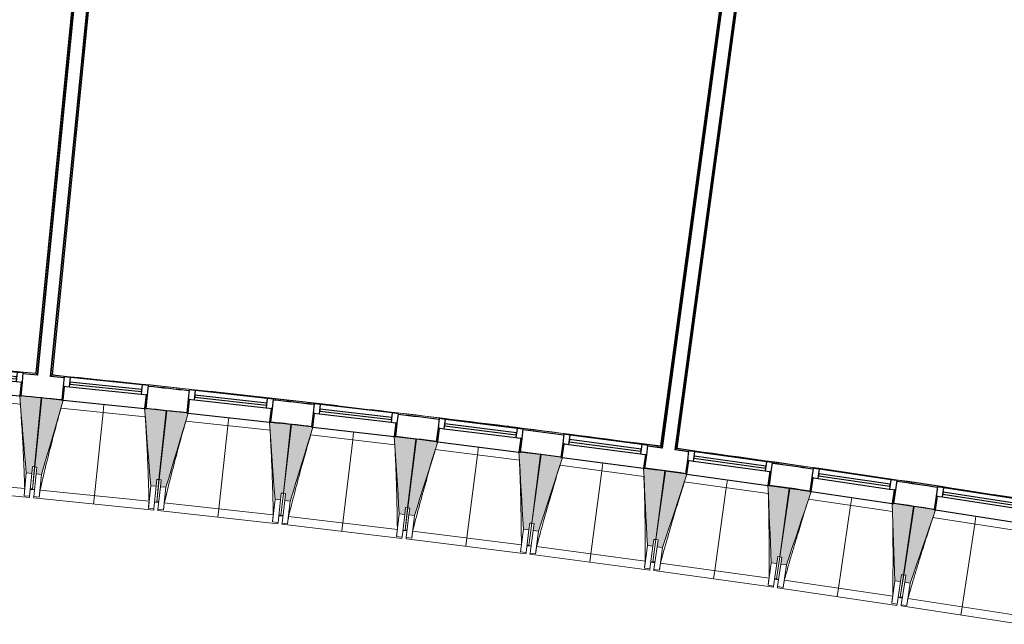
# Model space of a CAD drawing. Header units: millimetres. Extents: x -2845 to 74565, y -36590 to 13748.
# Tile 11 of 39: x 44007 to 51099, y -31449 to -27093. Entities that reach past the tile are written whole.
import ezdxf

# ---------------------------------------------------------------- set-up
doc = ezdxf.new("R2010")
doc.units = ezdxf.units.MM
for name, color, linetype, lineweight in [('A-FLOR', 7, 'Continuous', 25), ('A-FLOR-HRAL', 7, 'Continuous', 18), ('A-GENM', 7, 'Continuous', 18), ('A-GLAZ', 7, 'Continuous', 25), ('A-WALL', 7, 'Continuous', 25), ('I-WALL', 7, 'Continuous', 25), ('S-BEAM', 7, 'Continuous', 18)]:
    doc.layers.add(name, color=color, linetype=linetype, lineweight=lineweight)

# ---------------------------------------------------------------- blocks, each defined once
blk = doc.blocks.new('20_MUR PREFA_01 - MODULE_01 B-3165811-2021_015_1111_DCE_1_50_N0 FINI_CFA_CDC')
at = {"layer": 'A-GENM'}
for p, q in [((0, 722.1), (0, 661.4)), ((0, 661.4), (0, 58.5)), ((0, 0.7), (0, 58.5))]:
    blk.add_line(p, q, dxfattribs=at)
blk = doc.blocks.new('B02_DC_STR_rvt-1-2021_015_1111_DCE_1_50_N0 FINI_CFA_CDC')
at = {"layer": 'S-BEAM', "lineweight": 5, "true_color": 0x787878}
for points in [[(-9075.2, -30362.8), (-9070.5, -30313), (-9055.5, -30314.4), (-9008.1, -29817.9), (-9152.3, -29804.1), (-9152.9, -29804.8), (-9162.3, -29803.9), (-9115.1, -30359), (-9112.1, -30359.3)], [(-9004.8, -30369.8), (-8849.4, -29834.8), (-8859.3, -29833.8), (-8859.3, -29833.1), (-9003.4, -29818.3), (-9054.4, -30314.5), (-9039.4, -30316), (-9044.6, -30365.7), (-9012.3, -30369)], [(-8179.1, -30454.7), (-8174, -30405), (-8159.1, -30406.5), (-8108.1, -29910.3), (-8252.2, -29895.5), (-8252.3, -29896.2), (-8262.2, -29895.2), (-8218.9, -30450.6), (-8214.2, -30451.1)], [(-8108.7, -30462.2), (-7949.5, -29928.3), (-7959.4, -29927.2), (-7959.4, -29926.6), (-8103.3, -29910.7), (-8157.9, -30406.5), (-8143, -30408.2), (-8148.5, -30457.9), (-8114.4, -30461.6)], [(-7283.7, -30553), (-7278.2, -30503.3), (-7263.3, -30505), (-7208.7, -30009.2), (-7352.8, -29993.3), (-7352.8, -29994), (-7362.7, -29992.9), (-7323.4, -30548.7), (-7316.2, -30549.4)], [(-7213.3, -30561.1), (-7050.2, -30028.3), (-7060.2, -30027.2), (-7060.2, -30026.5), (-7204, -30009.6), (-7262.1, -30505), (-7247.2, -30506.7), (-7253, -30556.4), (-7216.4, -30560.7)], [(-6389, -30657.8), (-6383.1, -30608.1), (-6368.2, -30609.9), (-6310.1, -30114.5), (-6454, -30097.6), (-6454.1, -30098.3), (-6464, -30097.1), (-6428.7, -30653.1), (-6418.3, -30654.4)], [(-6318.7, -30666.3), (-6151.8, -30134.8), (-6161.7, -30133.6), (-6161.7, -30132.9), (-6305.4, -30115), (-6367.1, -30609.9), (-6352.2, -30611.8), (-6358.4, -30661.4), (-6352.2, -30662.2)], [(-5495, -30769), (-5488.9, -30719.4), (-5474, -30721.2), (-5412.3, -30226.3), (-5556.1, -30208.3), (-5556.2, -30209), (-5566.1, -30207.8), (-5534.7, -30764), (-5520.4, -30765.8)], [(-5424.8, -30778), (-5254.1, -30247.7), (-5264, -30246.4), (-5264, -30245.7), (-5407.5, -30226.8), (-5472.8, -30721.3), (-5457.9, -30723.2), (-5464.5, -30772.8), (-5457.9, -30773.7)], [(-4601.9, -30886.6), (-4595.4, -30837), (-4580.5, -30839), (-4515.3, -30344.5), (-4658.9, -30325.5), (-4659, -30326.2), (-4668.9, -30324.9), (-4641.6, -30881.4), (-4622.4, -30883.9)], [(-4531.8, -30896.1), (-4357.2, -30367), (-4367.1, -30365.7), (-4367.1, -30365), (-4510.5, -30345), (-4579.3, -30839), (-4564.5, -30841.1), (-4571.4, -30890.6), (-4564.5, -30891.6)], [(-3709.7, -31010.6), (-3702.8, -30961.1), (-3687.9, -30963.2), (-3619.1, -30469.1), (-3762.7, -30449.1), (-3762.8, -30449.8), (-3772.6, -30448.4), (-3749.3, -31005.1), (-3724.5, -31008.6)], [(-3639.6, -31020.7), (-3461.3, -30492.8), (-3471.1, -30491.4), (-3471.1, -30490.7), (-3614.4, -30469.7), (-3686.8, -30963.2), (-3671.9, -30965.4), (-3679.2, -31014.9), (-3671.9, -31015.9)], [(-2818.4, -31141), (-2811.1, -31091.6), (-2796.3, -31093.7), (-2723.9, -30600.2), (-2867.3, -30579.2), (-2867.4, -30579.9), (-2877.3, -30578.4), (-2857.9, -31135.2), (-2826.5, -31139.8)], [(-2748.3, -31151.6), (-2566.2, -30625.1), (-2576.1, -30623.6), (-2576.1, -30622.9), (-2719.2, -30601), (-2795.1, -31093.8), (-2780.3, -31096.1), (-2787.9, -31145.5), (-2780.3, -31146.7)]]:
    blk.add_hatch(color=8, dxfattribs=at).paths.add_polyline_path(points)
at = {"layer": 'A-FLOR'}
for p, q in [((-9086, -30475.2), (-9056.1, -30478.1)), ((-9071, -30475.8), (-9085.9, -30474.4)), ((-8190.7, -30567), (-8160.8, -30570.2)), ((-8160.7, -30569.3), (-8175.6, -30567.6)), ((-7266.2, -30668.7), (-7296, -30665.3)), ((-7296, -30665.3), (-7266.2, -30668.7)), ((-7281, -30666.1), (-7295.9, -30664.5)), ((-6402.1, -30770), (-6372.3, -30773.6)), ((-6372.3, -30773.6), (-6387.2, -30771.8)), ((-6372.2, -30772.6), (-6387.1, -30770.8)), ((-5509, -30881.1), (-5479.2, -30884.9)), ((-5494, -30882.1), (-5508.9, -30880.2)), ((-4587, -31002.7), (-4616.7, -30998.7)), ((-4616.7, -30998.7), (-4587, -31002.7)), ((-4586.8, -31001.7), (-4601.7, -30999.6)), ((-3695.6, -31126.8), (-3725.3, -31122.6)), ((-3725.3, -31122.6), (-3695.6, -31126.8)), ((-3710.3, -31123.7), (-3725.1, -31121.6)), ((-2834.8, -31252.9), (-2805.1, -31257.4)), ((-2804.9, -31256.3), (-2819.7, -31254))]:
    blk.add_line(p, q, dxfattribs=at)
at = {"layer": 'S-BEAM'}
for p, q in [((-9157.8, -29862.4), (-9765.5, -29804.3)), ((-9008.1, -29817.9), (-9152.4, -29804.1)), ((-9055.5, -30314.4), (-9008.1, -29817.9)), ((-9003.4, -29818.3), (-9054.4, -30314.5)), ((-8859.2, -29833.1), (-9003.4, -29818.3)), ((-8849.3, -29834.8), (-8262.2, -29895.1)), ((-8258.1, -29953.7), (-8865.3, -29891.3)), ((-8108.1, -29910.3), (-8252.3, -29895.5)), ((-8159.1, -30406.5), (-8108.1, -29910.3)), ((-8103.3, -29910.7), (-8157.9, -30406.5)), ((-7959.3, -29926.6), (-8103.3, -29910.7)), ((-7359, -30051.5), (-7965.8, -29984.7)), ((-7949.4, -29928.3), (-7362.8, -29992.9)), ((-7208.7, -30009.2), (-7352.8, -29993.3)), ((-7263.3, -30505), (-7208.7, -30009.2)), ((-7204, -30009.6), (-7262.1, -30505)), ((-7060.1, -30026.5), (-7204, -30009.6)), ((-7050.2, -30028.3), (-6464, -30097.1)), ((-6460.7, -30155.7), (-7067, -30084.6)), ((-6310.1, -30114.5), (-6454.1, -30097.6)), ((-6368.2, -30609.9), (-6310.1, -30114.5)), ((-6305.4, -30115), (-6367.1, -30609.9)), ((-6161.6, -30132.9), (-6305.4, -30115)), ((-6151.7, -30134.8), (-5566.1, -30207.8)), ((-5563.2, -30266.4), (-6169, -30190.9)), ((-5412.3, -30226.3), (-5556.1, -30208.3)), ((-5474, -30721.2), (-5412.3, -30226.3)), ((-5407.5, -30226.8), (-5472.8, -30721.3)), ((-5263.9, -30245.7), (-5407.5, -30226.8)), ((-5254.1, -30247.7), (-4668.9, -30324.9)), ((-9075.2, -30362.8), (-9070.5, -30313)), ((-9055.5, -30314.4), (-9071, -30475.8)), ((-9070.9, -30475.7), (-9054.4, -30314.5)), ((-9070.5, -30313), (-9055.5, -30314.4)), ((-9054.4, -30314.5), (-9039.4, -30316)), ((-9039.4, -30316), (-9044.6, -30365.7)), ((-4666.4, -30383.5), (-5271.7, -30303.7)), ((-4515.3, -30344.5), (-4659, -30325.5)), ((-4580.5, -30839), (-4515.3, -30344.5)), ((-4510.5, -30345), (-4579.3, -30839)), ((-4367, -30365), (-4510.5, -30345)), ((-9911.9, -30396), (-9126, -30471.1)), ((-9115.1, -30359), (-9130.7, -30522.5)), ((-9115.1, -30359), (-9075.2, -30362.8)), ((-9075.2, -30362.8), (-9090.8, -30526.3)), ((-9061.3, -30529.1), (-9044.6, -30365.7)), ((-9044.6, -30365.7), (-9004.8, -30369.8)), ((-9021.6, -30533.2), (-9004.8, -30369.8)), ((-8179.1, -30454.7), (-8174, -30405)), ((-8159.1, -30406.5), (-8175.7, -30567.7)), ((-8175.6, -30567.6), (-8157.9, -30406.5)), ((-8174, -30405), (-8159.1, -30406.5)), ((-8157.9, -30406.5), (-8143, -30408.2)), ((-8143, -30408.2), (-8148.5, -30457.9)), ((-3770.6, -30507.1), (-4375.2, -30422.9)), ((-4357.2, -30367), (-3772.7, -30448.4)), ((-9957.8, -30452.5), (-9091.7, -30535.3)), ((-9086.1, -30476.5), (-9071.2, -30477.9)), ((-9071, -30476.7), (-9071.2, -30477.9)), ((-9071.2, -30477.8), (-9056.2, -30479.3)), ((-9016, -30481.9), (-8230.7, -30562.6)), ((-8218.9, -30450.6), (-8235.7, -30613.9)), ((-8218.9, -30450.6), (-8179.1, -30454.7)), ((-8179.1, -30454.7), (-8195.9, -30618)), ((-8166.4, -30621.1), (-8148.5, -30457.9)), ((-8148.5, -30457.9), (-8108.7, -30462.2)), ((-8126.7, -30625.4), (-8108.7, -30462.2)), ((-3619.1, -30469.1), (-3762.7, -30449.1)), ((-3687.9, -30963.2), (-3619.1, -30469.1)), ((-3614.4, -30469.7), (-3686.8, -30963.2)), ((-3471, -30490.7), (-3614.4, -30469.7)), ((-3461.2, -30492.8), (-2877.3, -30578.4)), ((-9130.7, -30522.5), (-9130.7, -30522.2)), ((-9090.8, -30526.3), (-9130.7, -30522.5)), ((-9090.8, -30526.3), (-9091.7, -30535.3)), ((-9062.3, -30538.1), (-9061.3, -30529.1)), ((-9062.3, -30538.1), (-8196.8, -30627)), ((-9021.6, -30533.2), (-9061.3, -30529.1)), ((-9021.5, -30532.9), (-9021.6, -30533.2)), ((-7323.4, -30548.7), (-7341.4, -30711.9)), ((-7323.4, -30548.7), (-7283.7, -30553)), ((-7283.7, -30553), (-7301.6, -30716.2)), ((-7283.7, -30553), (-7278.2, -30503.3)), ((-7281, -30666), (-7262.1, -30505)), ((-7263.3, -30505), (-7281, -30666.1)), ((-7278.2, -30503.3), (-7263.3, -30505)), ((-7272.2, -30719.5), (-7253, -30556.4)), ((-7262.1, -30505), (-7247.2, -30506.7)), ((-7247.2, -30506.7), (-7253, -30556.4)), ((-7253, -30556.4), (-7213.3, -30561.1)), ((-7232.4, -30724.2), (-7213.3, -30561.1)), ((-2875.6, -30637.1), (-3479.7, -30548.6)), ((-8235.7, -30613.9), (-8235.7, -30613.7)), ((-8195.9, -30618), (-8235.7, -30613.9)), ((-8195.9, -30618), (-8196.8, -30627)), ((-8190.8, -30568.3), (-8175.9, -30569.8)), ((-8175.9, -30569.7), (-8175.7, -30568.6)), ((-8175.7, -30568.6), (-8175.9, -30569.8)), ((-8175.9, -30569.7), (-8160.9, -30571.4)), ((-8167.4, -30630.1), (-8166.4, -30621.1)), ((-8167.4, -30630.1), (-7302.6, -30725.2)), ((-8126.7, -30625.4), (-8166.4, -30621.1)), ((-8126.6, -30625.2), (-8126.7, -30625.4)), ((-8120.8, -30574.2), (-7336, -30660.6)), ((-6389, -30657.8), (-6383.1, -30608.1)), ((-6387.1, -30770.8), (-6367.1, -30609.9)), ((-6368.2, -30609.9), (-6387.1, -30770.9)), ((-6383.1, -30608.1), (-6368.2, -30609.9)), ((-6367.1, -30609.9), (-6352.2, -30611.8)), ((-6352.2, -30611.8), (-6358.4, -30661.4)), ((-2723.9, -30600.2), (-2867.4, -30579.2)), ((-2796.3, -31093.7), (-2723.9, -30600.2)), ((-2719.2, -30600.8), (-2795.1, -31093.8)), ((-2576, -30622.9), (-2719.2, -30600.8)), ((-2566.2, -30625.1), (-1982.9, -30714.9)), ((-7296.2, -30666.5), (-7281.3, -30668.2)), ((-7281.1, -30667), (-7281.3, -30668.2)), ((-7281.2, -30668.1), (-7266.3, -30669.8)), ((-7226.2, -30673), (-6442.1, -30765)), ((-6428.7, -30653.1), (-6447.8, -30816.2)), ((-6428.7, -30653.1), (-6389, -30657.8)), ((-6389, -30657.8), (-6408.1, -30820.9)), ((-6378.7, -30824.3), (-6358.4, -30661.4)), ((-6358.4, -30661.4), (-6318.7, -30666.3)), ((-6339, -30829.3), (-6318.7, -30666.3)), ((-1981.6, -30773.5), (-2585, -30680.7)), ((-7341.4, -30711.9), (-7341.4, -30711.6)), ((-7301.6, -30716.2), (-7341.4, -30711.9)), ((-7301.6, -30716.2), (-7302.6, -30725.2)), ((-7273.2, -30728.5), (-7272.2, -30719.5)), ((-7273.2, -30728.5), (-6409.2, -30829.9)), ((-7232.4, -30724.2), (-7272.2, -30719.5)), ((-7232.4, -30723.9), (-7232.4, -30724.2)), ((-6402.3, -30771.2), (-6387.4, -30773)), ((-6387.4, -30772.9), (-6387.2, -30771.8)), ((-6387.2, -30771.8), (-6387.4, -30773)), ((-6387.4, -30772.9), (-6372.5, -30774.7)), ((-6332.4, -30778.1), (-5548.9, -30875.8)), ((-5534.7, -30764), (-5555, -30927)), ((-5534.7, -30764), (-5495, -30769)), ((-5495, -30769), (-5515.3, -30931.9)), ((-5495, -30769), (-5488.9, -30719.4)), ((-5474, -30721.2), (-5494, -30882.1)), ((-5494, -30882), (-5472.8, -30721.3)), ((-5488.9, -30719.4), (-5474, -30721.2)), ((-5485.9, -30935.6), (-5464.5, -30772.8)), ((-5472.8, -30721.3), (-5457.9, -30723.2)), ((-5457.9, -30723.2), (-5464.5, -30772.8)), ((-5464.5, -30772.8), (-5424.8, -30778)), ((-5446.3, -30940.8), (-5424.8, -30778)), ((-6447.8, -30816.2), (-6447.8, -30816)), ((-6408.1, -30820.9), (-6447.8, -30816.2)), ((-6408.1, -30820.9), (-6409.2, -30829.9)), ((-6379.8, -30833.3), (-6378.7, -30824.3)), ((-6379.8, -30833.3), (-5516.5, -30940.9)), ((-6339, -30829.3), (-6378.7, -30824.3)), ((-6338.9, -30829), (-6339, -30829.3)), ((-4601.9, -30886.6), (-4595.4, -30837)), ((-4601.7, -30999.6), (-4579.3, -30839)), ((-4580.5, -30839), (-4601.7, -30999.7)), ((-4595.4, -30837), (-4580.5, -30839)), ((-4579.3, -30839), (-4564.5, -30841.1)), ((-4564.5, -30841.1), (-4571.4, -30890.6)), ((-5509.2, -30882.3), (-5494.3, -30884.2)), ((-5494.1, -30883.1), (-5494.3, -30884.2)), ((-5494.3, -30884.1), (-5479.4, -30886)), ((-5439.3, -30889.7), (-4656.6, -30993)), ((-4641.6, -30881.4), (-4663.1, -31044.2)), ((-4641.6, -30881.4), (-4601.9, -30886.6)), ((-4601.9, -30886.6), (-4623.4, -31049.4)), ((-4594, -31053.3), (-4571.4, -30890.6)), ((-4571.4, -30890.6), (-4531.8, -30896.1)), ((-4554.4, -31058.8), (-4531.8, -30896.1)), ((-5555, -30927), (-5555, -30926.7)), ((-5515.3, -30931.9), (-5555, -30927)), ((-5515.3, -30931.9), (-5516.5, -30940.9)), ((-5487.1, -30944.6), (-5485.9, -30935.6)), ((-5487.1, -30944.6), (-4624.6, -31058.4)), ((-5446.3, -30940.8), (-5485.9, -30935.6)), ((-5446.2, -30940.6), (-5446.3, -30940.8)), ((-3710.3, -31123.6), (-3686.8, -30963.2)), ((-3687.9, -30963.2), (-3710.3, -31123.7)), ((-3709.7, -31010.6), (-3702.8, -30961.1)), ((-3702.8, -30961.1), (-3687.9, -30963.2)), ((-3686.8, -30963.2), (-3671.9, -30965.4)), ((-3671.9, -30965.4), (-3679.2, -31014.9)), ((-4663.1, -31044.2), (-4663.1, -31043.9)), ((-4623.4, -31049.4), (-4663.1, -31044.2)), ((-4623.4, -31049.4), (-4624.6, -31058.4)), ((-4616.9, -30999.8), (-4602, -31001.8)), ((-4602, -31001.7), (-4601.8, -31000.7)), ((-4601.9, -31000.7), (-4602, -31001.8)), ((-4602, -31001.7), (-4587.1, -31003.7)), ((-4595.3, -31062.2), (-4594, -31053.3)), ((-4554.4, -31058.8), (-4594, -31053.3)), ((-4554.3, -31058.5), (-4554.4, -31058.8)), ((-4547.1, -31007.7), (-3765.1, -31116.6)), ((-3749.3, -31005.1), (-3772, -31167.7)), ((-3749.3, -31005.1), (-3709.7, -31010.6)), ((-3709.7, -31010.6), (-3732.3, -31173.2)), ((-3703, -31177.3), (-3679.2, -31014.9)), ((-3679.2, -31014.9), (-3639.6, -31020.7)), ((-3663.4, -31183.1), (-3639.6, -31020.7)), ((-4595.3, -31062.2), (-3733.6, -31182.2)), ((-3725.4, -31123.7), (-3710.6, -31125.8)), ((-3710.4, -31124.7), (-3710.6, -31125.8)), ((-3710.6, -31125.7), (-3695.7, -31127.9)), ((-3655.7, -31132.1), (-2874.5, -31246.6)), ((-2796.3, -31093.7), (-2819.8, -31254.1)), ((-2819.7, -31254), (-2795.1, -31093.8)), ((-2818.4, -31141), (-2811.1, -31091.6)), ((-2811.1, -31091.6), (-2796.3, -31093.7)), ((-2795.1, -31093.8), (-2780.3, -31096.1)), ((-2780.3, -31096.1), (-2787.9, -31145.5)), ((-3772, -31167.7), (-3772, -31167.5)), ((-3732.3, -31173.2), (-3772, -31167.7)), ((-3732.3, -31173.2), (-3733.6, -31182.2)), ((-3704.3, -31186.3), (-3703, -31177.3)), ((-3704.3, -31186.3), (-2843.5, -31312.5)), ((-3663.4, -31183.1), (-3703, -31177.3)), ((-3663.3, -31182.9), (-3663.4, -31183.1)), ((-2857.9, -31135.2), (-2881.7, -31297.7)), ((-2857.9, -31135.2), (-2818.4, -31141)), ((-2818.4, -31141), (-2842.2, -31303.5)), ((-2812.8, -31307.8), (-2787.9, -31145.5)), ((-2787.9, -31145.5), (-2748.3, -31151.6)), ((-2773.3, -31313.9), (-2748.3, -31151.6)), ((-2834.9, -31254), (-2820.1, -31256.2)), ((-2820.1, -31256.1), (-2819.9, -31255.2)), ((-2819.9, -31255.2), (-2820.1, -31256.2)), ((-2820.1, -31256.1), (-2805.2, -31258.4)), ((-2765.2, -31263), (-1984.9, -31383.1)), ((-2881.7, -31297.7), (-2881.7, -31297.5)), ((-2842.2, -31303.5), (-2881.7, -31297.7)), ((-2842.2, -31303.5), (-2843.5, -31312.5)), ((-2814.2, -31316.8), (-2812.8, -31307.8)), ((-2814.2, -31316.8), (-1954.3, -31449.1)), ((-2773.3, -31313.9), (-2812.8, -31307.8)), ((-2773.2, -31313.7), (-2773.3, -31313.9))]:
    blk.add_line(p, q, dxfattribs=at)
at = {"layer": 'S-BEAM', "flags": 128}
for points in [[(-9162.4, -29803.2), (-9156.5, -29872.6), (-9150.6, -29942.1), (-9144.6, -30011.6), (-9138.7, -30081.1), (-9132.8, -30150.6), (-9126.9, -30220), (-9121, -30289.5), (-9115.1, -30359)], [(-9004.8, -30369.8), (-8985.3, -30302.9), (-8965.9, -30235.9), (-8946.4, -30168.9), (-8927, -30102), (-8907.5, -30035), (-8888.1, -29968.1), (-8868.6, -29901.1), (-8849.2, -29834.1)], [(-8262.3, -29894.5), (-8256.8, -29964), (-8251.4, -30033.5), (-8246, -30103), (-8240.6, -30172.5), (-8235.2, -30242), (-8229.7, -30311.6), (-8224.3, -30381.1), (-8218.9, -30450.6)], [(-8108.7, -30462.2), (-8088.8, -30395.4), (-8068.8, -30328.6), (-8048.9, -30261.8), (-8029, -30194.9), (-8009, -30128.1), (-7989.1, -30061.3), (-7969.2, -29994.5), (-7949.3, -29927.7)], [(-7362.8, -29992.2), (-7357.9, -30061.8), (-7353, -30131.3), (-7348, -30200.9), (-7343.1, -30270.4), (-7338.2, -30340), (-7333.3, -30409.5), (-7328.4, -30479.1), (-7323.4, -30548.7)], [(-7213.3, -30561.1), (-7192.9, -30494.4), (-7172.5, -30427.7), (-7152.1, -30361), (-7131.7, -30294.4), (-7111.3, -30227.7), (-7090.9, -30161), (-7070.4, -30094.3), (-7050, -30027.7)], [(-6464.1, -30096.4), (-6459.6, -30166), (-6455.2, -30235.6), (-6450.8, -30305.2), (-6446.4, -30374.8), (-6442, -30444.4), (-6437.5, -30514), (-6433.1, -30583.5), (-6428.7, -30653.1)], [(-6318.7, -30666.3), (-6297.8, -30599.8), (-6276.9, -30533.3), (-6256, -30466.8), (-6235.1, -30400.2), (-6214.2, -30333.7), (-6193.3, -30267.2), (-6172.5, -30200.6), (-6151.6, -30134.1)], [(-5566.1, -30207.1), (-5562.2, -30276.7), (-5558.3, -30346.3), (-5554.3, -30415.9), (-5550.4, -30485.6), (-5546.5, -30555.2), (-5542.6, -30624.8), (-5538.7, -30694.4), (-5534.7, -30764)], [(-5424.8, -30778), (-5403.4, -30711.7), (-5382.1, -30645.3), (-5360.7, -30578.9), (-5339.3, -30512.5), (-5318, -30446.2), (-5296.6, -30379.8), (-5275.2, -30313.4), (-5253.9, -30247)], [(-4668.9, -30324.2), (-4665.5, -30393.8), (-4662.1, -30463.5), (-4658.7, -30533.1), (-4655.3, -30602.8), (-4651.8, -30672.4), (-4648.4, -30742.1), (-4645, -30811.7), (-4641.6, -30881.4)], [(-4531.8, -30896.1), (-4509.9, -30829.9), (-4488.1, -30763.7), (-4466.2, -30697.5), (-4444.4, -30631.3), (-4422.5, -30565), (-4400.7, -30498.8), (-4378.9, -30432.6), (-4357, -30366.4)], [(-9130.7, -30522.2), (-9129.7, -30512), (-9128.8, -30501.8), (-9127.9, -30491.5), (-9126.9, -30481.3), (-9126, -30471.1)], [(-9016, -30481.9), (-9017.1, -30492.1), (-9018.2, -30502.3), (-9019.3, -30512.5), (-9020.4, -30522.7), (-9021.5, -30532.9)], [(-3772.7, -30447.8), (-3769.7, -30517.4), (-3766.8, -30587.1), (-3763.9, -30656.8), (-3761, -30726.4), (-3758.1, -30796.1), (-3755.1, -30865.8), (-3752.2, -30935.4), (-3749.3, -31005.1)], [(-3639.6, -31020.7), (-3617.3, -30954.6), (-3595, -30888.5), (-3572.6, -30822.5), (-3550.3, -30756.4), (-3528, -30690.4), (-3505.7, -30624.3), (-3483.4, -30558.2), (-3461.1, -30492.2)], [(-8235.7, -30613.7), (-8234.7, -30603.5), (-8233.7, -30593.3), (-8232.7, -30583), (-8231.7, -30572.8), (-8230.7, -30562.6)], [(-8120.8, -30574.2), (-8121.9, -30584.4), (-8123.1, -30594.6), (-8124.3, -30604.8), (-8125.4, -30615), (-8126.6, -30625.2)], [(-2877.3, -30577.7), (-2874.9, -30647.4), (-2872.5, -30717.1), (-2870, -30786.8), (-2867.6, -30856.5), (-2865.2, -30926.2), (-2862.8, -30995.9), (-2860.4, -31065.6), (-2857.9, -31135.2)], [(-2748.3, -31151.6), (-2725.5, -31085.7), (-2702.7, -31019.8), (-2680, -30953.9), (-2657.2, -30888), (-2634.4, -30822.1), (-2611.6, -30756.2), (-2588.8, -30690.3), (-2566, -30624.4)], [(-7341.4, -30711.6), (-7340.3, -30701.4), (-7339.2, -30691.2), (-7338.2, -30681), (-7337.1, -30670.8), (-7336, -30660.6)], [(-7226.2, -30673), (-7227.4, -30683.1), (-7228.7, -30693.3), (-7229.9, -30703.5), (-7231.1, -30713.7), (-7232.4, -30723.9)], [(-6447.8, -30816), (-6446.7, -30805.8), (-6445.5, -30795.6), (-6444.4, -30785.4), (-6443.2, -30775.2), (-6442.1, -30765)], [(-6332.4, -30778.1), (-6333.7, -30788.3), (-6335, -30798.5), (-6336.3, -30808.7), (-6337.6, -30818.9), (-6338.9, -30829)], [(-5555, -30926.7), (-5553.8, -30916.5), (-5552.6, -30906.3), (-5551.3, -30896.2), (-5550.1, -30886), (-5548.9, -30875.8)], [(-5439.3, -30889.7), (-5440.7, -30899.9), (-5442.1, -30910.1), (-5443.4, -30920.2), (-5444.8, -30930.4), (-5446.2, -30940.6)], [(-4663.1, -31043.9), (-4661.8, -31033.7), (-4660.5, -31023.5), (-4659.2, -31013.4), (-4657.9, -31003.2), (-4656.6, -30993)], [(-4547.1, -31007.7), (-4548.5, -31017.9), (-4550, -31028.1), (-4551.4, -31038.2), (-4552.9, -31048.4), (-4554.3, -31058.5)], [(-3772, -31167.5), (-3770.6, -31157.3), (-3769.2, -31147.1), (-3767.8, -31137), (-3766.4, -31126.8), (-3765.1, -31116.6)], [(-3655.7, -31132.1), (-3657.2, -31142.3), (-3658.7, -31152.4), (-3660.3, -31162.6), (-3661.8, -31172.7), (-3663.3, -31182.9)], [(-2881.7, -31297.5), (-2880.3, -31287.3), (-2878.8, -31277.1), (-2877.4, -31267), (-2876, -31256.8), (-2874.5, -31246.6)], [(-2765.2, -31263), (-2766.8, -31273.1), (-2768.4, -31283.2), (-2770, -31293.4), (-2771.6, -31303.5), (-2773.2, -31313.7)]]:
    blk.add_lwpolyline(points, dxfattribs=at)
at = {"layer": 'S-BEAM'}
for points, knots in [([(-9126, -30471.1), (-9127.5, -30425.1), (-9130.1, -30356.3), (-9134.1, -30264.5), (-9137.6, -30189.8), (-9141.9, -30109.4), (-9146.9, -30023.3), (-9152.2, -29940.9), (-9156, -29887.3), (-9157.9, -29862.3)], [0, 0, 0, 0, 0.2222222, 0.3333333, 0.4444444, 0.5833333, 0.7222222, 0.8611111, 0.9816328, 0.9816328, 0.9816328, 0.9816328]), ([(-8865.2, -29891.3), (-8876.6, -29932), (-8893.7, -29994.9), (-8916.4, -30080.3), (-8935.2, -30152.6), (-8955, -30230.6), (-8982.8, -30342.2), (-9002.9, -30426), (-9016, -30481.9)], [0.0183454, 0.0183454, 0.0183454, 0.0183454, 0.2222222, 0.3333333, 0.4444444, 0.5833333, 0.7222222, 1, 1, 1, 1]), ([(-8230.7, -30562.6), (-8231.9, -30516.7), (-8233.9, -30447.8), (-8237.2, -30355.9), (-8240.3, -30281.2), (-8243.9, -30200.8), (-8248.3, -30114.7), (-8253.1, -30032.2), (-8256.5, -29978.6), (-8258.2, -29953.7)], [0, 0, 0, 0, 0.2222222, 0.3333333, 0.4444444, 0.5833333, 0.7222222, 0.8611111, 0.9816328, 0.9816328, 0.9816328, 0.9816328]), ([(-7965.7, -29984.7), (-7977.3, -30025.3), (-7995, -30088.1), (-8018.2, -30173.4), (-8037.6, -30245.5), (-8058, -30323.4), (-8086.5, -30434.8), (-8107.2, -30518.4), (-8120.8, -30574.2)], [0.0183454, 0.0183454, 0.0183454, 0.0183454, 0.2222222, 0.3333333, 0.4444444, 0.5833333, 0.7222222, 1, 1, 1, 1]), ([(-7336, -30660.6), (-7336.9, -30614.6), (-7338.4, -30545.7), (-7341.1, -30453.9), (-7343.6, -30379.1), (-7346.6, -30298.7), (-7350.5, -30212.5), (-7354.6, -30130.1), (-7357.6, -30076.4), (-7359.1, -30051.4)], [0, 0, 0, 0, 0.2222222, 0.3333333, 0.4444444, 0.5833333, 0.7222222, 0.8611111, 0.9816328, 0.9816328, 0.9816328, 0.9816328]), ([(-7066.9, -30084.6), (-7078.8, -30125.1), (-7096.9, -30187.8), (-7120.8, -30272.9), (-7140.6, -30344.9), (-7161.6, -30422.6), (-7190.9, -30533.8), (-7212.2, -30617.2), (-7226.2, -30673)], [0.0183454, 0.0183454, 0.0183454, 0.0183454, 0.2222222, 0.3333333, 0.4444444, 0.5833333, 0.7222222, 1, 1, 1, 1]), ([(-6442.1, -30765), (-6442.6, -30719), (-6443.7, -30650.1), (-6445.7, -30558.2), (-6447.6, -30483.5), (-6450.1, -30403), (-6453.3, -30316.8), (-6456.9, -30234.3), (-6459.5, -30180.6), (-6460.8, -30155.7)], [0, 0, 0, 0, 0.2222222, 0.3333333, 0.4444444, 0.5833333, 0.7222222, 0.8611111, 0.9816328, 0.9816328, 0.9816328, 0.9816328]), ([(-6168.8, -30190.9), (-6181.1, -30231.3), (-6199.6, -30293.9), (-6224.1, -30378.8), (-6244.4, -30450.7), (-6265.9, -30528.3), (-6296.1, -30639.2), (-6318, -30722.5), (-6332.4, -30778.1)], [0.0183454, 0.0183454, 0.0183454, 0.0183454, 0.2222222, 0.3333333, 0.4444444, 0.5833333, 0.7222222, 1, 1, 1, 1]), ([(-5548.9, -30875.8), (-5549.1, -30829.8), (-5549.7, -30760.9), (-5551, -30669), (-5552.4, -30594.2), (-5554.4, -30513.8), (-5556.9, -30427.5), (-5559.9, -30345), (-5562.1, -30291.3), (-5563.3, -30266.4)], [0, 0, 0, 0, 0.2222222, 0.3333333, 0.4444444, 0.5833333, 0.7222222, 0.8611111, 0.9816328, 0.9816328, 0.9816328, 0.9816328]), ([(-5271.6, -30303.7), (-5284.1, -30344), (-5303.1, -30406.5), (-5328.1, -30491.2), (-5349, -30562.9), (-5371.1, -30640.3), (-5402, -30751.1), (-5424.5, -30834.2), (-5439.3, -30889.7)], [0.0183454, 0.0183454, 0.0183454, 0.0183454, 0.2222222, 0.3333333, 0.4444444, 0.5833333, 0.7222222, 1, 1, 1, 1]), ([(-4656.6, -30993), (-4656.4, -30947), (-4656.5, -30878.1), (-4657.2, -30786.2), (-4658.1, -30711.4), (-4659.4, -30631), (-4661.3, -30544.7), (-4663.7, -30462.2), (-4665.6, -30408.5), (-4666.5, -30383.5)], [0, 0, 0, 0, 0.2222222, 0.3333333, 0.4444444, 0.5833333, 0.7222222, 0.8611111, 0.9816328, 0.9816328, 0.9816328, 0.9816328]), ([(-4375.1, -30422.9), (-4387.9, -30463.2), (-4407.3, -30525.5), (-4433, -30610), (-4454.4, -30681.6), (-4477.1, -30758.8), (-4508.8, -30869.4), (-4531.9, -30952.3), (-4547.1, -31007.7)], [0.0183454, 0.0183454, 0.0183454, 0.0183454, 0.2222222, 0.3333333, 0.4444444, 0.5833333, 0.7222222, 1, 1, 1, 1]), ([(-3765.1, -31116.6), (-3764.6, -31070.7), (-3764.2, -31001.7), (-3764.2, -30909.8), (-3764.6, -30835.1), (-3765.3, -30754.6), (-3766.7, -30668.3), (-3768.4, -30585.8), (-3769.9, -30532), (-3770.7, -30507.1)], [0, 0, 0, 0, 0.2222222, 0.3333333, 0.4444444, 0.5833333, 0.7222222, 0.8611111, 0.9816328, 0.9816328, 0.9816328, 0.9816328]), ([(-3479.6, -30548.6), (-3492.6, -30588.7), (-3512.5, -30650.9), (-3538.8, -30735.2), (-3560.7, -30806.7), (-3583.9, -30883.8), (-3616.4, -30994), (-3640.1, -31076.8), (-3655.7, -31132.1)], [0.0183454, 0.0183454, 0.0183454, 0.0183454, 0.2222222, 0.3333333, 0.4444444, 0.5833333, 0.7222222, 1, 1, 1, 1]), ([(-2874.5, -31246.6), (-2873.7, -31200.7), (-2872.8, -31131.8), (-2872.2, -31039.9), (-2872, -30965.1), (-2872.2, -30884.6), (-2872.9, -30798.4), (-2874, -30715.8), (-2875.2, -30662), (-2875.7, -30637.1)], [0, 0, 0, 0, 0.2222222, 0.3333333, 0.4444444, 0.5833333, 0.7222222, 0.8611111, 0.9816328, 0.9816328, 0.9816328, 0.9816328]), ([(-2584.9, -30680.7), (-2598.3, -30720.7), (-2618.6, -30782.8), (-2645.5, -30866.9), (-2667.9, -30938.2), (-2691.7, -31015.1), (-2725, -31125.1), (-2749.3, -31207.8), (-2765.2, -31263)], [0.0183454, 0.0183454, 0.0183454, 0.0183454, 0.2222222, 0.3333333, 0.4444444, 0.5833333, 0.7222222, 1, 1, 1, 1])]:
    blk.add_open_spline(points, degree=3, knots=knots, dxfattribs=at)
at = {"layer": 'S-BEAM', "color": 5, "lineweight": 25, "true_color": 0x0000ff}
for p, rotation in [((-8555.7, -29864.3), 174.1310278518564), ((-7656, -29959.9), 173.7193933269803), ((-6757, -30062), 173.3077588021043), ((-5858.8, -30170.6), 172.8961242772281), ((-4961.4, -30285.6), 172.4844897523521), ((-4064.8, -30407.1), 172.0728552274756), ((-3169.2, -30535), 171.6612207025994), ((-2274.4, -30669.3), 171.2495861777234)]:
    blk.add_blockref('20_MUR PREFA_01 - MODULE_01 B-3165811-2021_015_1111_DCE_1_50_N0 FINI_CFA_CDC', p, dxfattribs=dict(at, rotation=rotation))
blk = doc.blocks.new('XXX_VIDE FENETRE - 590-389517-2021_015_1111_DCE_1_50_N0 FINI_CFA_CDC')
at = {"layer": 'A-GLAZ'}
for p, q in [((-305.1, 0), (-305.1, -100)), ((-295.1, 0), (-305.1, 0)), ((295.1, 0), (-295.1, 0)), ((-295.1, -100), (-295.1, 0)), ((305.1, 0), (295.1, 0)), ((295.1, 0), (295.1, -100)), ((305.1, -100), (305.1, 0)), ((-305.1, -100), (-295.1, -100)), ((-260.1, -100), (-305.1, -100)), ((-305.1, -100), (-305.1, -167.5)), ((-260.1, -167.5), (-260.1, -100)), ((260.1, -100), (-260.1, -100)), ((260.1, -100), (260.1, -167.5)), ((305.1, -100), (260.1, -100)), ((295.1, -100), (305.1, -100)), ((305.1, -167.5), (305.1, -100)), ((-305.1, -167.5), (-260.1, -167.5)), ((-260.1, -167.5), (260.1, -167.5)), ((260.1, -167.5), (305.1, -167.5))]:
    blk.add_line(p, q, dxfattribs=at)
at = {"layer": 'A-GLAZ', "color": 173, "true_color": 0x5c63b1}
for p, q in [((260.1, -120), (-260.1, -120)), ((-260.1, -120), (-260.1, -135)), ((-260.1, -135), (260.1, -135)), ((260.1, -135), (260.1, -120))]:
    blk.add_line(p, q, dxfattribs=at)
blk = doc.blocks.new('Garde-corps - Garde-corps-509925-2021_015_1111_DCE_1_50_N0 FINI_CFA_CDC')
at = {"layer": 'A-FLOR-HRAL'}
for p, q in [((-4438.5, -30189.6), (-3606.8, -24050.4)), ((-4430.5, -30183.5), (-3600.7, -24058.5)), ((-4428.6, -30182), (-3599.2, -24060.4)), ((-4426.7, -30180.6), (-3597.8, -24062.3)), ((-4344.6, -30204.1), (-4438.5, -30189.6)), ((-4344.4, -30202.5), (-4438.5, -30189.6)), ((-4154, -30222.6), (-4426.7, -30180.6)), ((-4422.9, -30181.2), (-4426.7, -30180.6)), ((-3634.9, -30302.4), (-3696.7, -30292.9)), ((-3447.7, -30331.3), (-3465.9, -30328.7)), ((-3325.4, -30335.3), (-3335.4, -30333.9))]:
    blk.add_line(p, q, dxfattribs=at)
at = {"layer": 'A-FLOR-HRAL', "flags": 128}
for points in [[(-4438.5, -30189.6), (-4438.7, -30189.7), (-4439, -30190), (-4439.5, -30190.3), (-4440, -30190.8), (-4440.6, -30191.2), (-4441.3, -30191.7), (-4441.9, -30192.2)], [(-4430.5, -30183.5), (-4434.5, -30186.6), (-4438.5, -30189.6)], [(-4426.7, -30180.6), (-4426.7, -30180.6), (-4426.8, -30180.7), (-4427, -30180.8), (-4427.2, -30181), (-4427.4, -30181.2), (-4427.6, -30181.3), (-4427.9, -30181.5), (-4428.1, -30181.7), (-4428.3, -30181.9), (-4428.6, -30182)]]:
    blk.add_lwpolyline(points, dxfattribs=at)
at = {"layer": 'A-FLOR-HRAL'}
for radius, start, end in [(125935, 80.251097, 82.25963), (125936.7, 81.319476, 82.258838), (125927.8, 81.807452, 81.942011), (125927.8, 81.395259, 81.529818), (125936.7, 80.251889, 81.210417)]:
    blk.add_arc((-21392, -154971), radius, start, end, dxfattribs=at)
blk = doc.blocks.new('Garde-corps - Garde-corps-510088-2021_015_1111_DCE_1_50_N0 FINI_CFA_CDC')
at = {"layer": 'A-FLOR-HRAL'}
for p, q in [((-3706.9, -24036.9), (-4538.6, -30176.1)), ((-3718.7, -24045.9), (-4547.6, -30164.2)), ((-3716.8, -24044.5), (-4546.2, -30166.1)), ((-3714.9, -24043), (-4544.7, -30168.1)), ((-8937, -29660.7), (-8389.9, -24145.2)), ((-8929.2, -29654.3), (-8382.7, -24145.2)), ((-8927.3, -29652.7), (-8378.9, -24123.7)), ((-8925.5, -29651.2), (-8377.2, -24123.8)), ((-8842.6, -29671.7), (-8937, -29660.7)), ((-8842.5, -29670.1), (-8937, -29660.7)), ((-8653, -29683.2), (-8925.5, -29651.2)), ((-8912.5, -29652.5), (-8925.5, -29651.2)), ((-8129.8, -29744.5), (-8191.9, -29737.2)), ((-7941.7, -29766.6), (-7960, -29764.6)), ((-5640.4, -30021.6), (-5651.2, -30020.3)), ((-5513.1, -30051.4), (-5536.1, -30048.4)), ((-5281.2, -30078.3), (-5320.8, -30073.6)), ((-4547.6, -30164.2), (-4824.2, -30131.8)), ((-4547.6, -30164.3), (-4738.4, -30138.7)), ((-4538.6, -30176.1), (-4637.7, -30164.5)), ((-4538.6, -30176.1), (-4637.5, -30162.8))]:
    blk.add_line(p, q, dxfattribs=at)
at = {"layer": 'A-FLOR-HRAL', "flags": 128}
for points in [[(-8937, -29660.7), (-8937.1, -29660.8), (-8937.4, -29661), (-8937.9, -29661.4), (-8938.4, -29661.8), (-8939, -29662.3), (-8939.6, -29662.8), (-8940.3, -29663.3)], [(-8929.2, -29654.3), (-8933.1, -29657.5), (-8937, -29660.7)], [(-8925.5, -29651.2), (-8925.5, -29651.2), (-8925.6, -29651.3), (-8925.7, -29651.4), (-8925.9, -29651.6), (-8926.2, -29651.8), (-8926.4, -29652), (-8926.6, -29652.2), (-8926.9, -29652.4), (-8927.1, -29652.5), (-8927.3, -29652.7)], [(-4544.7, -30168.1), (-4541.7, -30172.1), (-4538.6, -30176.1)]]:
    blk.add_lwpolyline(points, dxfattribs=at)
at = {"layer": 'A-FLOR-HRAL'}
for radius, start, end in [(125935, 82.312065, 84.320586), (125936.7, 83.380429, 84.319793), (125927.8, 83.868418, 84.002976), (125927.8, 83.456226, 83.590783), (125936.7, 82.312858, 83.271383), (125927.8, 83.044033, 83.178591), (125927.8, 82.631839, 82.766398)]:
    blk.add_arc((-21392, -154971), radius, start, end, dxfattribs=at)
for points, knots in [([(-4547.6, -30164.2), (-4547.6, -30164.2), (-4547.6, -30164.3), (-4547.5, -30164.4), (-4547.5, -30164.5), (-4547.3, -30164.6), (-4547.2, -30164.8), (-4547.1, -30165), (-4546.9, -30165.2), (-4546.7, -30165.4), (-4546.6, -30165.6), (-4546.4, -30165.8), (-4546.3, -30166), (-4546.2, -30166.1)], [0.075, 0.075, 0.075, 0.075, 0.15, 0.2125, 0.275, 0.35, 0.425, 0.5, 0.6, 0.7, 0.775, 0.85, 1, 1, 1, 1]), ([(-4538.6, -30176.1), (-4538.6, -30176.1), (-4538.6, -30176.1), (-4538.6, -30176.1), (-4538.5, -30176.2), (-4538.5, -30176.3), (-4538.4, -30176.3), (-4538.3, -30176.4), (-4538.3, -30176.5), (-4538.2, -30176.6), (-4538.1, -30176.7), (-4538, -30176.9), (-4537.9, -30177), (-4537.8, -30177.1), (-4537.7, -30177.3), (-4537.6, -30177.4), (-4537.5, -30177.6), (-4537.4, -30177.7), (-4537.2, -30177.9), (-4536.9, -30178.3), (-4536.5, -30178.8), (-4536.2, -30179.2), (-4536, -30179.4)], [0, 0, 0, 0, 0.071429, 0.107143, 0.142857, 0.178571, 0.214286, 0.25, 0.285714, 0.321429, 0.357143, 0.392857, 0.428571, 0.464286, 0.5, 0.535714, 0.571429, 0.607143, 0.642857, 0.714286, 0.857143, 1, 1, 1, 1])]:
    blk.add_open_spline(points, degree=3, knots=knots, dxfattribs=at)
blk = doc.blocks.new('Garde-corps - Garde-corps-510192-2021_015_1111_DCE_1_50_N0 FINI_CFA_CDC')
at = {"layer": 'A-FLOR-HRAL'}
for p, q in [((-8498.7, -24111.8), (-9046.9, -29639.2)), ((-8497, -24112), (-9045.4, -29641)), ((-8497.4, -24133.9), (-9043.9, -29642.9)), ((-8490.4, -24135.2), (-9037.5, -29650.7)), ((-9046.9, -29639.2), (-9329.4, -29616.3)), ((-9037.5, -29650.7), (-9136.9, -29642.6)), ((-9037.5, -29650.7), (-9136.8, -29641))]:
    blk.add_line(p, q, dxfattribs=at)
at = {"layer": 'A-FLOR-HRAL', "flags": 128}
blk.add_lwpolyline([(-9043.9, -29642.9), (-9040.7, -29646.8), (-9037.5, -29650.7)], dxfattribs=at)
at = {"layer": 'A-FLOR-HRAL'}
for radius, start, end in [(125935, 84.373021, 86.346998), (125936.7, 84.373813, 86.346207)]:
    blk.add_arc((-21392, -154971), radius, start, end, dxfattribs=at)
for points, knots in [([(-9046.9, -29639.2), (-9046.9, -29639.2), (-9046.9, -29639.2), (-9046.8, -29639.3), (-9046.7, -29639.4), (-9046.6, -29639.6), (-9046.5, -29639.7), (-9046.3, -29639.9), (-9046.2, -29640.1), (-9046, -29640.3), (-9045.8, -29640.5), (-9045.6, -29640.8), (-9045.5, -29640.9), (-9045.4, -29641)], [0.075, 0.075, 0.075, 0.075, 0.15, 0.2125, 0.275, 0.35, 0.425, 0.5, 0.6, 0.7, 0.775, 0.85, 1, 1, 1, 1]), ([(-9037.5, -29650.7), (-9037.5, -29650.7), (-9037.5, -29650.7), (-9037.4, -29650.8), (-9037.4, -29650.8), (-9037.3, -29650.9), (-9037.3, -29651), (-9037.2, -29651.1), (-9037.1, -29651.1), (-9037, -29651.2), (-9036.9, -29651.4), (-9036.8, -29651.5), (-9036.7, -29651.6), (-9036.6, -29651.7), (-9036.5, -29651.9), (-9036.4, -29652), (-9036.3, -29652.1), (-9036.2, -29652.3), (-9036, -29652.5), (-9035.7, -29652.8), (-9035.3, -29653.4), (-9035, -29653.8), (-9034.8, -29654)], [0, 0, 0, 0, 0.071429, 0.107143, 0.142857, 0.178571, 0.214286, 0.25, 0.285714, 0.321429, 0.357143, 0.392857, 0.428571, 0.464286, 0.5, 0.535714, 0.571429, 0.607143, 0.642857, 0.714286, 0.857143, 1, 1, 1, 1])]:
    blk.add_open_spline(points, degree=3, knots=knots, dxfattribs=at)
blk = doc.blocks.new('B02_ARC_rvt-1-2021_015_1111_DCE_1_50_N0 FINI_CFA_CDC')
at = {"layer": 'A-FLOR'}
for p, q in [((-9008.1, -29817.4), (-9003.3, -29817.9)), ((-8108, -29909.7), (-8103.3, -29910.2)), ((-7352.6, -29992.3), (-7290.7, -29999.3)), ((-6310.3, -30113.8), (-6305.3, -30114.4)), ((-6233, -30123.1), (-6161.5, -30131.8)), ((-5412.2, -30225.5), (-5407.5, -30226.1)), ((-4658.8, -30324.4), (-4567.8, -30336.6)), ((-4515.4, -30343.7), (-4510.5, -30344.4)), ((-3762.6, -30448), (-3549.4, -30478.3)), ((-3540.8, -30479.6), (-3470.9, -30489.6)), ((-2723.8, -30599.4), (-2719.1, -30600.2)), ((-2585.9, -30620.2), (-2575.8, -30621.8))]:
    blk.add_line(p, q, dxfattribs=at)
blk.add_arc((-21392, -154971), 125764.8, 83.456418, 83.558302, dxfattribs=at)
at = {"layer": 'A-WALL'}
for p, q in [((-3701.8, -24021.9), (-4536, -30179.4)), ((-4441.9, -30192.2), (-3607.7, -24034.7)), ((-8487.4, -24135.5), (-9034.8, -29654)), ((-8940.3, -29663.3), (-8392.9, -24144.9))]:
    blk.add_line(p, q, dxfattribs=at)
at = {"layer": 'I-WALL', "flags": 128}
for points in [[(-9034.8, -29654), (-9085.9, -29649), (-9137, -29643.9)], [(-8842.8, -29673.1), (-8891.5, -29668.2), (-8940.3, -29663.3)], [(-4536, -30179.4), (-4586.9, -30172.6), (-4637.9, -30165.7)], [(-4344.8, -30205.4), (-4393.4, -30198.8), (-4441.9, -30192.2)]]:
    blk.add_lwpolyline(points, dxfattribs=at)
at = {"layer": 'I-WALL'}
for radius, start, end in [(125924.8, 83.868422, 84.002973), (125764.8, 84.280805, 84.415004), (125924.8, 83.456229, 83.590781), (125764.8, 83.868611, 84.00281), (125764.8, 83.456418, 83.590617), (125924.8, 83.044036, 83.178588), (125924.8, 82.631843, 82.766395), (125764.8, 83.044224, 83.178423), (125764.8, 82.63203, 82.76623), (125764.8, 82.219836, 82.354036), (125924.8, 81.807456, 81.942008), (125924.8, 81.395263, 81.529815), (125764.8, 81.807642, 81.941842), (125764.8, 81.395448, 81.529648)]:
    blk.add_arc((-21392, -154971), radius, start, end, dxfattribs=at)
at = {"layer": 'A-FLOR-HRAL', "lineweight": 18}
for name in ['Garde-corps - Garde-corps-510192-2021_015_1111_DCE_1_50_N0 FINI_CFA_CDC', 'Garde-corps - Garde-corps-510088-2021_015_1111_DCE_1_50_N0 FINI_CFA_CDC', 'Garde-corps - Garde-corps-509925-2021_015_1111_DCE_1_50_N0 FINI_CFA_CDC']:
    blk.add_blockref(name, (0, 0), dxfattribs=at)
at = {"layer": 'A-GLAZ', "lineweight": 18}
for p, rotation in [((-9456.1, -29775.8), 174.5426623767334), ((-8555.8, -29865), 174.1310278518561), ((-7656.1, -29960.6), 173.7193933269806), ((-6757.1, -30062.7), 173.307758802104), ((-5858.9, -30171.3), 172.8961242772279), ((-4961.5, -30286.3), 172.4844897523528), ((-4064.9, -30407.7), 172.072855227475), ((-3169.3, -30535.6), 171.6612207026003), ((-2274.5, -30670), 171.249586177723)]:
    blk.add_blockref('XXX_VIDE FENETRE - 590-389517-2021_015_1111_DCE_1_50_N0 FINI_CFA_CDC', p, dxfattribs=dict(at, rotation=rotation))

msp = doc.modelspace()

# ---------------------------------------------------------------- block references
at = {"lineweight": 5}
for name in ['B02_DC_STR_rvt-1-2021_015_1111_DCE_1_50_N0 FINI_CFA_CDC', 'B02_ARC_rvt-1-2021_015_1111_DCE_1_50_N0 FINI_CFA_CDC']:
    msp.add_blockref(name, (53169.3, 0), dxfattribs=at)

doc.saveas('drawing.dxf')
